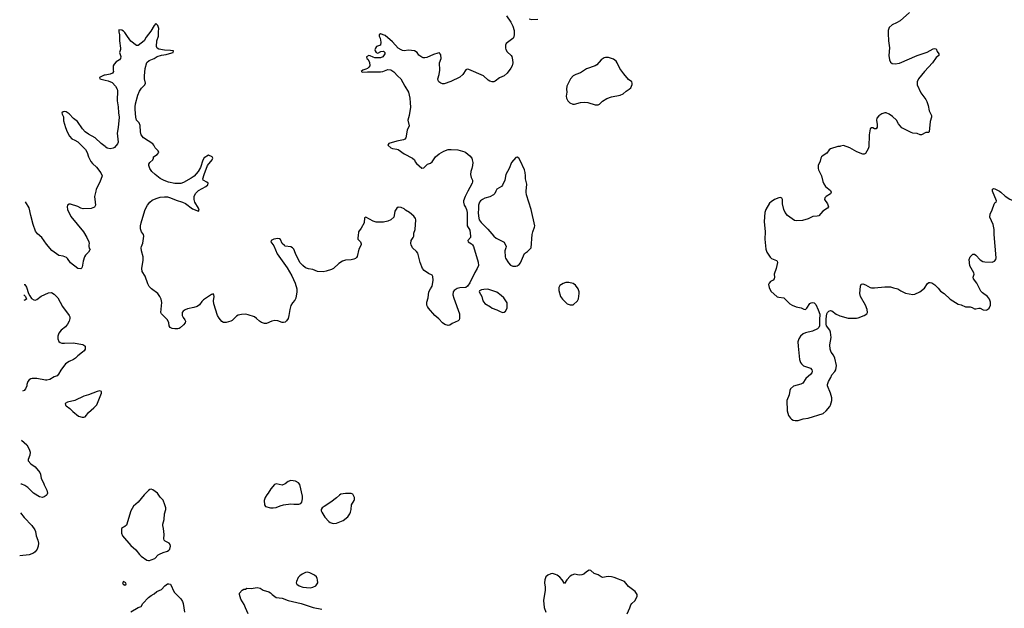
# Model space of a CAD drawing. Header units: inches. Extents: x 2057758 to 2159670, y 827298 to 1016821.
# Tile 53 of 90: x 2058839 to 2072237, y 934323 to 942336. Entities that reach past the tile are written whole.
import ezdxf

# ---------------------------------------------------------------- set-up
doc = ezdxf.new("R2010")
doc.units = ezdxf.units.IN
doc.header["$MEASUREMENT"] = 0
for name, color, linetype in [('C0953', 7, 'Continuous'), ('C0954', 7, 'Continuous'), ('C0963', 7, 'Continuous'), ('C0964', 7, 'Continuous'), ('C0973', 7, 'Continuous'), ('C0974', 7, 'Continuous')]:
    doc.layers.add(name, color=color, linetype=linetype)

msp = doc.modelspace()

# ---------------------------------------------------------------- linework, layer by layer
at = {"layer": 'C0953', "color": 6, "elevation": 500}
for points in [[(2059874, 940000), (2059859, 939930), (2059864, 939850), (2059872, 939810), (2059855, 939785), (2059810, 939764), (2059703, 939763), (2059670, 939770), (2059630, 939795), (2059530, 939824), (2059510, 939826), (2059488, 939810), (2059485, 939790), (2059490, 939750), (2059535, 939655), (2059705, 939450), (2059754, 939370), (2059781, 939310), (2059783, 939290), (2059778, 939270), (2059780, 939250), (2059786, 939226), (2059798, 939210), (2059773, 939170), (2059733, 939130), (2059720, 939110), (2059703, 939050), (2059691, 938969), (2059684, 938956), (2059670, 938943), (2059630, 938951), (2059528, 939028), (2059490, 939085), (2059477, 939097), (2059430, 939116), (2059370, 939128), (2059276, 939196), (2059202, 939282), (2059140, 939370), (2059079, 939419), (2059055, 939455), (2059020, 939550), (2058989, 939670), (2058970, 939776), (2058918, 939858)], [(2058900, 938730), (2058910, 938729), (2058933, 938693), (2058957, 938610), (2058975, 938575), (2059000, 938540), (2059030, 938521), (2059050, 938520), (2059070, 938529), (2059130, 938574), (2059230, 938619), (2059270, 938620), (2059310, 938600), (2059360, 938550), (2059421, 938430), (2059513, 938310), (2059521, 938290), (2059521, 938270), (2059510, 938230), (2059488, 938190), (2059464, 938156), (2059404, 938110), (2059370, 938070), (2059360, 938030), (2059358, 937990), (2059370, 937957), (2059390, 937942), (2059414, 937934), (2059450, 937931), (2059570, 937939), (2059695, 937915), (2059709, 937909), (2059729, 937890), (2059729, 937850), (2059715, 937830), (2059692, 937808), (2059630, 937761), (2059599, 937730), (2059569, 937710), (2059510, 937683), (2059461, 937650), (2059397, 937563), (2059369, 937510), (2059349, 937490), (2059310, 937475), (2059250, 937437), (2059210, 937427), (2059190, 937427), (2059070, 937453), (2059010, 937450), (2058990, 937445), (2058968, 937432), (2058949, 937410), (2058937, 937370), (2058936, 937350), (2058919, 937310), (2058899, 937290), (2058876, 937277)], [(2058897, 938590), (2058917, 938570), (2058931, 938530), (2058910, 938517), (2058896, 938515)], [(2058865, 936614), (2058935, 936550), (2058968, 936490), (2058981, 936450), (2058978, 936410), (2058954, 936350), (2058956, 936330), (2058992, 936292), (2059050, 936250), (2059112, 936170), (2059121, 936150), (2059130, 936090), (2059163, 936030), (2059170, 936004), (2059209, 935930), (2059216, 935890), (2059209, 935870), (2059200, 935860), (2059170, 935839), (2059150, 935833), (2059110, 935842), (2059028, 935890), (2058950, 935966), (2058910, 935996), (2058870, 936013), (2058855, 936011)], [(2058849, 935625), (2058900, 935560), (2059002, 935450), (2059045, 935390), (2059053, 935370), (2059062, 935310), (2059088, 935250), (2059096, 935210), (2059091, 935170), (2059075, 935130), (2059049, 935091), (2059028, 935072), (2058969, 935050), (2058839, 935036)]]:
    msp.add_lwpolyline(points, dxfattribs=at)
msp.add_lwpolyline([(2059930, 937284), (2059895, 937275), (2059773, 937227), (2059710, 937210), (2059590, 937153), (2059491, 937130), (2059458, 937110), (2059461, 937090), (2059470, 937081), (2059523, 937043), (2059563, 937003), (2059641, 936941), (2059690, 936926), (2059710, 936926), (2059730, 936931), (2059750, 936951), (2059776, 936990), (2059850, 937050), (2059887, 937093), (2059945, 937230), (2059952, 937250), (2059950, 937274)], close=True, dxfattribs=at)
at = {"layer": 'C0954', "color": 6, "elevation": 500}
for points in [[(2060000, 941581), (2059990, 941579), (2059924, 941550), (2059929, 941530), (2060000, 941514)], [(2060000, 940610), (2059949, 940650), (2059868, 940728), (2059776, 940776), (2059730, 940811), (2059695, 940850), (2059624, 940950), (2059570, 940992), (2059510, 941053), (2059470, 941080), (2059450, 941085), (2059430, 941081), (2059414, 941070), (2059416, 941050), (2059433, 941013), (2059437, 940957), (2059461, 940870), (2059484, 940810), (2059516, 940750), (2059550, 940714), (2059590, 940697), (2059630, 940673), (2059736, 940570), (2059758, 940530), (2059777, 940470), (2059806, 940406), (2059830, 940378), (2059886, 940330), (2059944, 940250), (2059960, 940210), (2059930, 940125), (2059880, 940030), (2059874, 940000)]]:
    msp.add_lwpolyline(points, dxfattribs=at)
at = {"layer": 'C0963', "color": 6, "elevation": 500}
for points in [[(2064938, 940000), (2064899, 939930), (2064879, 939870), (2064879, 939850), (2064889, 939810), (2064905, 939785), (2064920, 939750), (2064927, 939710), (2064929, 939530), (2064964, 939470), (2064975, 939390), (2064972, 939370), (2064935, 939330), (2064943, 939310), (2064986, 939286), (2065002, 939270), (2065012, 939250), (2065076, 939036), (2065080, 938990), (2065066, 938950), (2065030, 938896), (2064964, 938756), (2064932, 938708), (2064908, 938692), (2064830, 938688), (2064790, 938678), (2064751, 938650), (2064738, 938630), (2064735, 938590), (2064747, 938547), (2064825, 938330), (2064824, 938270), (2064817, 938250), (2064804, 938236), (2064722, 938198), (2064690, 938177), (2064670, 938173), (2064625, 938185), (2064590, 938211), (2064542, 938262), (2064490, 938307), (2064400, 938410), (2064389, 938430), (2064380, 938450), (2064380, 938490), (2064397, 938550), (2064407, 938630), (2064427, 938673), (2064452, 938710), (2064458, 938730), (2064465, 938790), (2064461, 938841), (2064450, 938858), (2064401, 938881), (2064343, 938923), (2064322, 938950), (2064287, 939030), (2064257, 939156), (2064239, 939179), (2064186, 939230), (2064166, 939270), (2064162, 939290), (2064165, 939330), (2064193, 939370), (2064202, 939390), (2064204, 939430), (2064218, 939482), (2064231, 939610), (2064227, 939630), (2064203, 939663), (2064143, 939710), (2064090, 939742), (2064070, 939762), (2064030, 939779), (2063990, 939785), (2063970, 939771), (2063944, 939730), (2063936, 939670), (2063929, 939650), (2063890, 939611), (2063850, 939594), (2063790, 939581), (2063690, 939580), (2063650, 939593), (2063550, 939646), (2063530, 939638), (2063526, 939570), (2063484, 939496), (2063450, 939450), (2063446, 939394), (2063439, 939370), (2063441, 939350), (2063475, 939310), (2063486, 939286), (2063485, 939270), (2063455, 939210), (2063430, 939112), (2063422, 939098), (2063410, 939085), (2063386, 939074), (2063350, 939067), (2063270, 939062), (2063230, 939048), (2063181, 939019), (2063110, 938950), (2063083, 938937), (2063008, 938912), (2062970, 938905), (2062890, 938910), (2062830, 938935), (2062770, 938944), (2062730, 938957), (2062690, 938988), (2062652, 939032), (2062591, 939151), (2062570, 939210), (2062552, 939232), (2062530, 939242), (2062453, 939253), (2062440, 939260), (2062411, 939290), (2062390, 939346), (2062374, 939354), (2062350, 939357), (2062296, 939350), (2062263, 939330), (2062258, 939310), (2062297, 939257), (2062342, 939150), (2062477, 938957), (2062541, 938850), (2062587, 938750), (2062609, 938670), (2062609, 938631), (2062596, 938544), (2062582, 938518), (2062550, 938482), (2062530, 938446), (2062514, 938390), (2062502, 938310), (2062490, 938270), (2062470, 938235), (2062450, 938220), (2062430, 938215), (2062410, 938216), (2062350, 938235), (2062310, 938240), (2062270, 938233), (2062198, 938202), (2062170, 938200), (2062130, 938213), (2062100, 938230), (2062062, 938270), (2062033, 938290), (2061950, 938319), (2061910, 938326), (2061858, 938322), (2061810, 938312), (2061790, 938300), (2061730, 938242), (2061710, 938230), (2061650, 938212), (2061610, 938213), (2061590, 938227), (2061551, 938271), (2061529, 938309), (2061480, 938470), (2061478, 938510), (2061484, 938570), (2061480, 938590), (2061470, 938604), (2061450, 938596), (2061338, 938522), (2061318, 938502), (2061285, 938455), (2061254, 938430), (2061210, 938416), (2061121, 938399), (2061092, 938388), (2061064, 938370), (2061051, 938349), (2061051, 938310), (2061062, 938282), (2061084, 938250), (2061093, 938230), (2061089, 938211), (2061070, 938183), (2061021, 938139), (2061009, 938131), (2060992, 938128), (2060948, 938128), (2060913, 938133), (2060888, 938148), (2060875, 938170), (2060870, 938210), (2060851, 938250), (2060768, 938330), (2060759, 938350), (2060774, 938486), (2060766, 938530), (2060748, 938570), (2060718, 938610), (2060631, 938671), (2060602, 938702), (2060581, 938741), (2060544, 938844), (2060505, 938910), (2060503, 938950), (2060517, 939063), (2060517, 939110), (2060496, 939190), (2060492, 939230), (2060495, 939250), (2060516, 939296), (2060530, 939390), (2060524, 939410), (2060496, 939450), (2060485, 939490), (2060484, 939530), (2060493, 939570), (2060542, 939738), (2060554, 939770), (2060578, 939810), (2060612, 939850), (2060643, 939877), (2060696, 939904), (2060750, 939918), (2060810, 939925), (2060850, 939923), (2060892, 939912), (2060970, 939878), (2061053, 939853), (2061096, 939836), (2061190, 939763), (2061271, 939730), (2061279, 939741), (2061274, 939770), (2061224, 939850), (2061214, 939890), (2061212, 939930), (2061232, 939970), (2061262, 940000)], [(2065317, 940000), (2065302, 939970), (2065284, 939950), (2065236, 939924), (2065170, 939905), (2065135, 939890), (2065110, 939870), (2065096, 939850), (2065084, 939810), (2065084, 939756), (2065076, 939710), (2065081, 939661), (2065093, 939613), (2065117, 939577), (2065210, 939483), (2065289, 939389), (2065324, 939364), (2065430, 939306), (2065457, 939250), (2065455, 939230), (2065440, 939190), (2065444, 939110), (2065450, 939090), (2065490, 939024), (2065516, 938996), (2065550, 938979), (2065590, 938979), (2065610, 938984), (2065637, 939003), (2065653, 939027), (2065709, 939151), (2065750, 939179), (2065797, 939230), (2065812, 939410), (2065822, 939450), (2065845, 939510), (2065847, 939530), (2065799, 939750), (2065733, 939950), (2065729, 939990), (2065729, 940000)], [(2069876, 940000), (2069881, 939990), (2069874, 939966), (2069812, 939930), (2069794, 939910), (2069790, 939890), (2069830, 939830), (2069843, 939790), (2069830, 939770), (2069769, 939731), (2069713, 939667), (2069690, 939660), (2069630, 939656), (2069570, 939625), (2069490, 939604), (2069410, 939597), (2069381, 939601), (2069287, 939670), (2069255, 939710), (2069238, 939750), (2069220, 939830), (2069217, 939890), (2069208, 939908), (2069190, 939917), (2069167, 939913), (2069110, 939887), (2069063, 939857), (2069042, 939838), (2068990, 939750), (2068976, 939710), (2068970, 939590), (2068983, 939450), (2068978, 939350), (2068992, 939210), (2069005, 939170), (2069050, 939102), (2069070, 939084), (2069139, 939059), (2069147, 939050), (2069150, 939030), (2069132, 938950), (2069106, 938870), (2069108, 938830), (2069104, 938810), (2069090, 938790), (2069057, 938770), (2069036, 938750), (2069028, 938730), (2069037, 938690), (2069059, 938639), (2069145, 938565), (2069170, 938558), (2069235, 938550), (2069318, 938470), (2069348, 938448), (2069405, 938425), (2069474, 938414), (2069510, 938395), (2069530, 938391), (2069552, 938408), (2069590, 938471), (2069610, 938483), (2069626, 938486), (2069650, 938483), (2069670, 938458), (2069706, 938386), (2069727, 938327), (2069722, 938250), (2069723, 938170), (2069715, 938145), (2069694, 938126), (2069626, 938094), (2069530, 938072), (2069500, 938060), (2069464, 938030), (2069439, 937990), (2069429, 937950), (2069432, 937890), (2069450, 937710), (2069464, 937670), (2069476, 937650), (2069506, 937626), (2069599, 937590), (2069618, 937570), (2069623, 937550), (2069618, 937530), (2069604, 937510), (2069538, 937450), (2069494, 937390), (2069470, 937376), (2069370, 937345), (2069326, 937310), (2069317, 937290), (2069308, 937230), (2069279, 937150), (2069282, 937010), (2069300, 936950), (2069328, 936910), (2069340, 936900), (2069366, 936886), (2069390, 936881), (2069430, 936881), (2069499, 936901), (2069570, 936911), (2069770, 936973), (2069811, 937010), (2069864, 937070), (2069873, 937090), (2069888, 937150), (2069888, 937190), (2069871, 937251), (2069832, 937350), (2069832, 937370), (2069844, 937410), (2069877, 937463), (2069890, 937501), (2069930, 937547), (2069944, 937570), (2069953, 937630), (2069933, 937730), (2069912, 937770), (2069882, 937810), (2069868, 937850), (2069864, 937910), (2069881, 938010), (2069870, 938082), (2069861, 938110), (2069818, 938170), (2069812, 938190), (2069815, 938265), (2069824, 938330), (2069830, 938350), (2069850, 938368), (2069870, 938375), (2069890, 938373), (2069949, 938329), (2069988, 938308), (2070000, 938305)], [(2067104, 934250), (2067142, 934330), (2067156, 934370), (2067170, 934390), (2067210, 934427), (2067233, 934467), (2067241, 934490), (2067240, 934510), (2067212, 934550), (2067121, 934621), (2067070, 934686), (2066930, 934743), (2066893, 934753), (2066846, 934754), (2066770, 934743), (2066750, 934751), (2066710, 934777), (2066658, 934798), (2066610, 934839), (2066590, 934843), (2066550, 934821), (2066514, 934790), (2066490, 934777), (2066450, 934775), (2066390, 934786), (2066350, 934775), (2066330, 934761), (2066284, 934710), (2066250, 934659), (2066222, 934710), (2066190, 934749), (2066154, 934774), (2066130, 934785), (2066090, 934796), (2066066, 934794), (2066025, 934775), (2066000, 934750), (2065985, 934710), (2065979, 934670), (2065989, 934610), (2065989, 934570), (2065968, 934428), (2065974, 934334), (2065996, 934270)], [(2060350, 934276), (2060450, 934333), (2060490, 934349), (2060515, 934390), (2060590, 934469), (2060630, 934499), (2060670, 934519), (2060705, 934550), (2060770, 934578), (2060812, 934628), (2060850, 934655), (2060870, 934658), (2060892, 934650), (2060943, 934543), (2061030, 934454), (2061056, 934416), (2061065, 934390), (2061081, 934270)], [(2061950, 934250), (2061910, 934328), (2061893, 934373), (2061850, 934446), (2061831, 934510), (2061831, 934530), (2061865, 934570), (2061890, 934584), (2061910, 934584), (2061930, 934595), (2061990, 934594), (2062070, 934605), (2062110, 934596), (2062152, 934572), (2062230, 934547), (2062250, 934535), (2062273, 934510), (2062330, 934470), (2062410, 934460), (2062491, 934431), (2062670, 934388), (2062832, 934332), (2062950, 934310)]]:
    msp.add_lwpolyline(points, dxfattribs=at)
for points in [[(2065210, 938668), (2065155, 938665), (2065122, 938658), (2065096, 938644), (2065091, 938630), (2065126, 938566), (2065141, 938510), (2065153, 938490), (2065170, 938473), (2065247, 938427), (2065270, 938409), (2065330, 938387), (2065370, 938366), (2065410, 938352), (2065430, 938354), (2065450, 938366), (2065470, 938410), (2065474, 938450), (2065470, 938482), (2065425, 938550), (2065390, 938583), (2065330, 938625)], [(2066290, 938759), (2066270, 938758), (2066234, 938746), (2066190, 938718), (2066173, 938690), (2066176, 938650), (2066198, 938570), (2066224, 938530), (2066290, 938467), (2066330, 938454), (2066370, 938455), (2066429, 938510), (2066442, 938538), (2066453, 938610), (2066451, 938630), (2066436, 938670), (2066401, 938721), (2066370, 938743), (2066310, 938758)], [(2062530, 936063), (2062490, 936050), (2062450, 936019), (2062410, 936001), (2062330, 936019), (2062305, 936010), (2062254, 935950), (2062221, 935890), (2062203, 935870), (2062179, 935830), (2062166, 935790), (2062171, 935730), (2062182, 935710), (2062250, 935690), (2062290, 935689), (2062330, 935697), (2062381, 935719), (2062430, 935732), (2062530, 935744), (2062570, 935739), (2062639, 935741), (2062664, 935750), (2062676, 935770), (2062686, 935814), (2062688, 935850), (2062650, 936010), (2062634, 936030), (2062590, 936053)], [(2060630, 935947), (2060610, 935942), (2060590, 935927), (2060531, 935869), (2060452, 935770), (2060386, 935714), (2060349, 935650), (2060290, 935454), (2060270, 935435), (2060250, 935429), (2060226, 935410), (2060223, 935377), (2060226, 935346), (2060239, 935310), (2060350, 935178), (2060417, 935117), (2060470, 935057), (2060494, 935034), (2060570, 934980), (2060590, 934973), (2060606, 934974), (2060630, 934982), (2060679, 935001), (2060725, 935050), (2060740, 935060), (2060790, 935084), (2060850, 935103), (2060870, 935115), (2060884, 935130), (2060892, 935168), (2060888, 935190), (2060871, 935210), (2060817, 935237), (2060806, 935250), (2060801, 935270), (2060805, 935330), (2060797, 935410), (2060787, 935450), (2060788, 935470), (2060806, 935530), (2060811, 935609), (2060828, 935670), (2060828, 935690), (2060816, 935730), (2060790, 935793), (2060750, 935837), (2060712, 935890), (2060650, 935938)], [(2063270, 935887), (2063210, 935875), (2063190, 935864), (2063150, 935826), (2063074, 935766), (2062981, 935710), (2062955, 935690), (2062941, 935670), (2062939, 935650), (2062948, 935630), (2062990, 935565), (2063044, 935504), (2063064, 935490), (2063090, 935481), (2063110, 935477), (2063150, 935482), (2063240, 935520), (2063302, 935570), (2063330, 935610), (2063340, 935630), (2063350, 935670), (2063354, 935730), (2063392, 935790), (2063395, 935805), (2063393, 935830), (2063386, 935850), (2063370, 935875), (2063350, 935885)], [(2062750, 934813), (2062730, 934811), (2062682, 934790), (2062650, 934767), (2062630, 934743), (2062604, 934690), (2062602, 934670), (2062611, 934650), (2062643, 934630), (2062690, 934610), (2062790, 934602), (2062830, 934609), (2062867, 934630), (2062894, 934670), (2062893, 934710), (2062886, 934730), (2062876, 934750), (2062850, 934776), (2062787, 934807)], [(2060250, 934688), (2060238, 934670), (2060246, 934650), (2060270, 934638), (2060288, 934650), (2060282, 934670)]]:
    msp.add_lwpolyline(points, close=True, dxfattribs=at)
at = {"layer": 'C0964', "color": 6, "elevation": 500}
for points in [[(2061262, 940000), (2061271, 940009), (2061370, 940067), (2061397, 940090), (2061405, 940110), (2061386, 940126), (2061336, 940150), (2061332, 940170), (2061350, 940230), (2061396, 940350), (2061457, 940430), (2061467, 940450), (2061456, 940470), (2061410, 940491), (2061350, 940456), (2061330, 940426), (2061297, 940323), (2061267, 940270), (2061242, 940238), (2061212, 940208), (2061170, 940177), (2061070, 940121), (2061030, 940108), (2060950, 940107), (2060864, 940124), (2060806, 940146), (2060750, 940176), (2060681, 940230), (2060636, 940270), (2060608, 940310), (2060596, 940350), (2060597, 940370), (2060608, 940390), (2060650, 940430), (2060659, 940450), (2060661, 940470), (2060710, 940502), (2060733, 940530), (2060724, 940550), (2060683, 940590), (2060664, 940630), (2060650, 940646), (2060522, 940730), (2060490, 940770), (2060481, 940810), (2060477, 940897), (2060463, 940930), (2060430, 940970), (2060417, 941010), (2060408, 941112), (2060408, 941150), (2060415, 941190), (2060447, 941310), (2060470, 941363), (2060496, 941404), (2060540, 941450), (2060553, 941470), (2060537, 941530), (2060535, 941570), (2060544, 941670), (2060570, 941752), (2060600, 941780), (2060668, 941810), (2060710, 941835), (2060768, 941852), (2060830, 941860), (2060910, 941884), (2060926, 941890), (2060931, 941910), (2060890, 941917), (2060810, 941919), (2060730, 941937), (2060708, 941950), (2060702, 941970), (2060707, 942050), (2060726, 942110), (2060727, 942170), (2060734, 942214), (2060717, 942257), (2060690, 942282), (2060670, 942258), (2060622, 942178), (2060560, 942100), (2060531, 942049), (2060450, 941983), (2060430, 941983), (2060350, 942043), (2060305, 942105), (2060270, 942162), (2060250, 942182), (2060230, 942194), (2060190, 942196), (2060187, 942170), (2060199, 942130), (2060197, 942050), (2060209, 941950), (2060209, 941930), (2060199, 941890), (2060213, 941833), (2060209, 941810), (2060195, 941790), (2060150, 941761), (2060123, 941730), (2060113, 941710), (2060109, 941690), (2060109, 941649), (2060115, 941630), (2060102, 941610), (2060070, 941595), (2060000, 941581)], [(2065464, 942390), (2065524, 942304), (2065551, 942250), (2065566, 942190), (2065568, 942132), (2065558, 942090), (2065550, 942079), (2065460, 942010), (2065449, 941990), (2065449, 941950), (2065452, 941930), (2065470, 941899), (2065525, 941850), (2065534, 941834), (2065546, 941790), (2065549, 941750), (2065541, 941710), (2065524, 941676), (2065470, 941607), (2065430, 941571), (2065370, 941545), (2065310, 941497), (2065290, 941490), (2065270, 941490), (2065238, 941498), (2065212, 941512), (2065150, 941572), (2064950, 941660), (2064930, 941663), (2064910, 941654), (2064870, 941591), (2064826, 941554), (2064707, 941493), (2064616, 941464), (2064590, 941463), (2064570, 941470), (2064544, 941490), (2064532, 941510), (2064530, 941530), (2064547, 941590), (2064554, 941650), (2064552, 941750), (2064575, 941810), (2064570, 941858), (2064557, 941877), (2064550, 941883), (2064530, 941879), (2064470, 941862), (2064379, 941821), (2064350, 941815), (2064330, 941817), (2064310, 941825), (2064270, 941854), (2064246, 941890), (2064211, 941911), (2064130, 941920), (2064070, 941912), (2064050, 941915), (2064030, 941924), (2063991, 941950), (2063910, 942034), (2063810, 942122), (2063750, 942142), (2063729, 942130), (2063729, 942111), (2063743, 942083), (2063752, 942030), (2063749, 941991), (2063695, 941970), (2063679, 941950), (2063670, 941926), (2063674, 941910), (2063689, 941890), (2063710, 941882), (2063755, 941905), (2063790, 941909), (2063809, 941890), (2063809, 941870), (2063779, 941830), (2063750, 941817), (2063670, 941819), (2063650, 941824), (2063610, 941844), (2063590, 941848), (2063557, 941830), (2063563, 941810), (2063577, 941797), (2063597, 941757), (2063602, 941710), (2063591, 941689), (2063570, 941672), (2063550, 941661), (2063509, 941650), (2063487, 941630), (2063510, 941620), (2063573, 941627), (2063750, 941624), (2063779, 941630), (2063850, 941660), (2063890, 941654), (2063930, 941627), (2063986, 941566), (2064026, 941530), (2064078, 941430), (2064129, 941349), (2064146, 941270), (2064154, 941206), (2064155, 941145), (2064138, 941030), (2064119, 940970), (2064137, 940890), (2064110, 940830), (2064095, 940730), (2064081, 940710), (2064061, 940699), (2063970, 940681), (2063864, 940650), (2063849, 940630), (2063887, 940590), (2063910, 940581), (2063970, 940574), (2063987, 940567), (2064070, 940511), (2064182, 940450), (2064209, 940429), (2064221, 940401), (2064239, 940379), (2064310, 940315), (2064340, 940320), (2064390, 940369), (2064430, 940385), (2064450, 940403), (2064498, 940470), (2064549, 940511), (2064610, 940546), (2064670, 940568), (2064710, 940570), (2064803, 940563), (2064896, 940536), (2064910, 940530), (2064963, 940483), (2064990, 940450), (2064998, 940430), (2065003, 940390), (2065001, 940350), (2064993, 940310), (2064979, 940270), (2064974, 940230), (2064983, 940190), (2065001, 940150), (2065001, 940130), (2064996, 940110), (2064966, 940050), (2064938, 940000)], [(2065890, 942340), (2065810, 942332), (2065770, 942341)], [(2060000, 941514), (2060044, 941504), (2060099, 941479), (2060143, 941430), (2060167, 941390), (2060172, 941370), (2060164, 941230), (2060181, 941150), (2060182, 941070), (2060191, 941009), (2060181, 940870), (2060166, 940790), (2060179, 940670), (2060170, 940646), (2060130, 940598), (2060110, 940585), (2060070, 940579), (2060030, 940589), (2060010, 940602), (2060000, 940610)], [(2070000, 940612), (2069970, 940609), (2069870, 940578), (2069855, 940565), (2069823, 940517), (2069772, 940488), (2069750, 940470), (2069740, 940450), (2069730, 940409), (2069702, 940350), (2069702, 940310), (2069708, 940290), (2069750, 940210), (2069768, 940132), (2069781, 940101), (2069805, 940065), (2069870, 940010), (2069876, 940000)], [(2065729, 940000), (2065738, 940098), (2065722, 940170), (2065723, 940210), (2065717, 940257), (2065708, 940290), (2065650, 940417), (2065630, 940449), (2065610, 940465), (2065590, 940461), (2065529, 940390), (2065498, 940310), (2065453, 940230), (2065440, 940150), (2065410, 940085), (2065393, 940067), (2065330, 940028), (2065317, 940000)]]:
    msp.add_lwpolyline(points, dxfattribs=at)
msp.add_lwpolyline([(2066810, 941822), (2066790, 941817), (2066750, 941788), (2066690, 941721), (2066670, 941709), (2066550, 941666), (2066470, 941614), (2066408, 941592), (2066371, 941570), (2066332, 941529), (2066284, 941430), (2066280, 941390), (2066284, 941350), (2066275, 941295), (2066278, 941270), (2066296, 941230), (2066324, 941204), (2066367, 941187), (2066390, 941186), (2066470, 941207), (2066530, 941214), (2066570, 941209), (2066670, 941178), (2066710, 941178), (2066730, 941188), (2066771, 941229), (2066830, 941262), (2066890, 941284), (2067010, 941308), (2067050, 941328), (2067090, 941364), (2067134, 941390), (2067154, 941410), (2067174, 941454), (2067175, 941470), (2067169, 941490), (2067124, 941524), (2067058, 941598), (2067007, 941670), (2066970, 941750), (2066955, 941770), (2066918, 941798), (2066850, 941821)], close=True, dxfattribs=at)
at = {"layer": 'C0973', "color": 6, "elevation": 500}
for points in [[(2070000, 938305), (2070110, 938274), (2070225, 938275), (2070250, 938279), (2070330, 938309), (2070364, 938330), (2070375, 938350), (2070371, 938390), (2070348, 938450), (2070282, 938570), (2070269, 938610), (2070279, 938710), (2070290, 938734), (2070310, 938742), (2070350, 938728), (2070410, 938692), (2070430, 938686), (2070470, 938686), (2070610, 938698), (2070690, 938699), (2070730, 938684), (2070790, 938670), (2070830, 938643), (2070892, 938612), (2070990, 938594), (2071020, 938600), (2071088, 938632), (2071150, 938683), (2071190, 938743), (2071210, 938757), (2071230, 938759), (2071250, 938753), (2071290, 938725), (2071339, 938679), (2071370, 938642), (2071419, 938610), (2071498, 938530), (2071610, 938463), (2071650, 938453), (2071710, 938427), (2071770, 938428), (2071798, 938418), (2071830, 938401), (2071850, 938398), (2071890, 938411), (2071910, 938407), (2071950, 938385), (2071990, 938384), (2072010, 938390), (2072031, 938410), (2072051, 938450), (2072051, 938490), (2072037, 938530), (2072010, 938568), (2071938, 938618), (2071919, 938639), (2071897, 938677), (2071865, 938750), (2071819, 938810), (2071813, 938830), (2071828, 938870), (2071823, 938890), (2071766, 938986), (2071757, 939070), (2071772, 939110), (2071810, 939142), (2071830, 939142), (2071850, 939131), (2071910, 939066), (2071946, 939046), (2071970, 939039), (2072070, 939035), (2072102, 939050), (2072121, 939070), (2072125, 939095), (2072099, 939410), (2072098, 939478), (2072083, 939550), (2072038, 939650), (2072043, 939690), (2072071, 939749), (2072097, 939823), (2072110, 939842), (2072126, 939854), (2072131, 939869), (2072078, 940000)], [(2072170, 940000), (2072190, 939988), (2072250, 939935), (2072310, 939894), (2072330, 939885), (2072350, 939882), (2072370, 939883), (2072410, 939902), (2072490, 939968), (2072510, 939971), (2072550, 939924), (2072570, 939919), (2072610, 939930), (2072704, 939976), (2072740, 940000)]]:
    msp.add_lwpolyline(points, dxfattribs=at)
at = {"layer": 'C0974', "color": 6, "elevation": 500}
for points in [[(2070948, 942432), (2070819, 942321), (2070770, 942293), (2070710, 942267), (2070670, 942229), (2070656, 942190), (2070656, 942150), (2070660, 942050), (2070674, 941954), (2070666, 941850), (2070673, 941790), (2070690, 941757), (2070710, 941740), (2070750, 941736), (2070810, 941742), (2071050, 941847), (2071188, 941892), (2071270, 941939), (2071290, 941945), (2071310, 941939), (2071323, 941903), (2071345, 941870), (2071344, 941850), (2071310, 941820), (2071258, 941750), (2071150, 941630), (2071070, 941530), (2071050, 941490), (2071052, 941450), (2071099, 941339), (2071170, 941250), (2071183, 941223), (2071201, 941170), (2071215, 941095), (2071244, 941030), (2071246, 941010), (2071226, 940950), (2071216, 940810), (2071210, 940801), (2071170, 940800), (2071110, 940768), (2071090, 940770), (2071050, 940788), (2070993, 940793), (2070970, 940801), (2070842, 940862), (2070797, 940917), (2070770, 940969), (2070717, 941017), (2070669, 941050), (2070630, 941067), (2070610, 941067), (2070570, 941055), (2070530, 941029), (2070503, 940997), (2070497, 940970), (2070506, 940910), (2070505, 940875), (2070492, 940850), (2070469, 940849), (2070450, 940862), (2070430, 940862), (2070412, 940850), (2070397, 940770), (2070395, 940605), (2070384, 940576), (2070347, 940513), (2070330, 940505), (2070310, 940507), (2070230, 940538), (2070134, 940590), (2070050, 940625), (2070010, 940613), (2070000, 940612)], [(2072078, 940000), (2072074, 940010), (2072077, 940030), (2072090, 940038), (2072110, 940034), (2072170, 940000)]]:
    msp.add_lwpolyline(points, dxfattribs=at)

doc.saveas('drawing.dxf')
